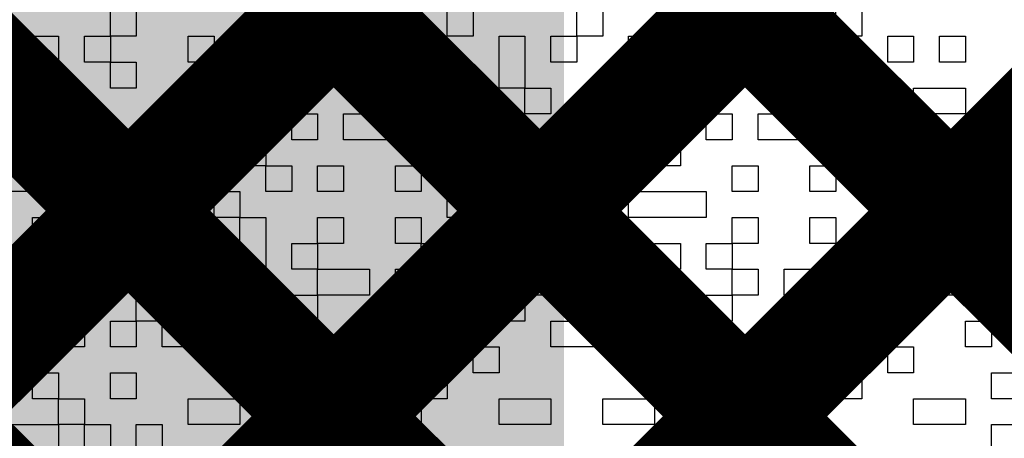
# Model space of a CAD drawing. Header units: millimetres. Extents: x 3.06 to 5.82, y 1.29 to 3.84.
# Tile 191 of 244: x 4.9706 to 5.0383, y 2.6431 to 2.6719. Entities that reach past the tile are written whole.
import ezdxf

# ---------------------------------------------------------------- set-up
doc = ezdxf.new("R2010")
doc.units = ezdxf.units.MM
doc.header["$MEASUREMENT"] = 0
for name, color, linetype in [('BottomLayer', 5, 'Continuous'), ('BottomOverlay', 54, 'Continuous'), ('TopLayer', 1, 'Continuous')]:
    doc.layers.add(name, color=color, linetype=linetype)

msp = doc.modelspace()

# ---------------------------------------------------------------- linework, layer by layer
at = {"layer": 'BottomLayer', "const_width": 0.008}
for points in [[(4.789, 2.497974), (5.156027, 2.865)], [(4.789, 2.469689), (5.184311, 2.865)], [(4.789, 2.441405), (5.212595, 2.865)], [(4.789, 2.413121), (5.240879, 2.865)], [(4.889546, 2.803776), (5.702, 1.991322)], [(4.873539, 2.791499), (5.702, 1.963038)], [(4.854232, 2.782522), (5.702, 1.934754)], [(4.830624, 2.777846), (5.596469, 2.012)]]:
    msp.add_lwpolyline(points, dxfattribs=at)
at = {"layer": 'BottomOverlay'}
for p, q in [((4.976817, 2.670735), (4.976817, 2.672517)), ((4.978599, 2.672517), (4.978599, 2.670735)), ((4.987508, 2.670735), (4.987508, 2.672517)), ((4.989289, 2.672517), (4.989289, 2.670735)), ((4.996416, 2.670735), (4.996416, 2.672517)), ((4.998198, 2.672517), (4.998198, 2.670735)), ((4.99998, 2.670735), (4.99998, 2.672517)), ((5.001761, 2.672517), (5.001761, 2.670735)), ((5.008888, 2.670735), (5.008888, 2.672517)), ((5.01067, 2.672517), (5.01067, 2.670735)), ((5.019579, 2.670735), (5.019579, 2.672517)), ((5.021361, 2.672517), (5.021361, 2.670735)), ((5.026706, 2.670735), (5.026706, 2.672517)), ((5.028487, 2.672517), (5.028487, 2.670735)), ((4.971472, 2.668954), (4.971472, 2.670735)), ((4.971472, 2.670735), (4.973254, 2.670735)), ((4.973254, 2.670735), (4.973254, 2.668954)), ((4.975035, 2.668954), (4.975035, 2.670735)), ((4.975035, 2.670735), (4.976817, 2.670735)), ((4.978599, 2.670735), (4.976817, 2.670735)), ((4.976817, 2.670735), (4.976817, 2.668954)), ((4.982162, 2.668954), (4.982162, 2.670735)), ((4.982162, 2.670735), (4.983944, 2.670735)), ((4.983944, 2.670735), (4.983944, 2.668954)), ((4.985726, 2.668954), (4.985726, 2.670735)), ((4.985726, 2.670735), (4.987508, 2.670735)), ((4.989289, 2.670735), (4.987508, 2.670735)), ((4.987508, 2.670735), (4.987508, 2.668954)), ((4.991071, 2.668954), (4.991071, 2.670735)), ((4.991071, 2.670735), (4.992853, 2.670735)), ((4.992853, 2.670735), (4.992853, 2.668954)), ((4.998198, 2.670735), (4.996416, 2.670735)), ((5.001761, 2.670735), (4.99998, 2.670735)), ((5.003543, 2.668954), (5.003543, 2.670735)), ((5.003543, 2.670735), (5.005325, 2.670735)), ((5.005325, 2.670735), (5.005325, 2.668954)), ((5.007107, 2.668954), (5.007107, 2.670735)), ((5.007107, 2.670735), (5.008888, 2.670735)), ((5.01067, 2.670735), (5.008888, 2.670735)), ((5.008888, 2.670735), (5.008888, 2.668954)), ((5.012452, 2.668954), (5.012452, 2.670735)), ((5.012452, 2.670735), (5.014234, 2.670735)), ((5.014234, 2.670735), (5.014234, 2.668954)), ((5.016015, 2.668954), (5.016015, 2.670735)), ((5.016015, 2.670735), (5.017797, 2.670735)), ((5.017797, 2.670735), (5.017797, 2.668954)), ((5.021361, 2.670735), (5.019579, 2.670735)), ((5.024924, 2.668954), (5.024924, 2.670735)), ((5.024924, 2.670735), (5.026706, 2.670735)), ((5.028487, 2.670735), (5.026706, 2.670735)), ((5.026706, 2.670735), (5.026706, 2.668954)), ((5.030269, 2.668954), (5.030269, 2.670735)), ((5.030269, 2.670735), (5.032051, 2.670735)), ((5.032051, 2.670735), (5.032051, 2.668954)), ((5.033833, 2.668954), (5.033833, 2.670735)), ((5.033833, 2.670735), (5.035614, 2.670735)), ((5.035614, 2.670735), (5.035614, 2.668954)), ((4.971472, 2.667172), (4.971472, 2.668954)), ((4.973254, 2.668954), (4.973254, 2.667172)), ((4.976817, 2.668954), (4.975035, 2.668954)), ((4.976817, 2.667172), (4.976817, 2.668954)), ((4.976817, 2.668954), (4.978599, 2.668954)), ((4.978599, 2.668954), (4.978599, 2.667172)), ((4.983944, 2.668954), (4.982162, 2.668954)), ((4.987508, 2.668954), (4.985726, 2.668954)), ((4.992853, 2.668954), (4.991071, 2.668954)), ((4.992853, 2.667172), (4.992853, 2.668954)), ((4.992853, 2.668954), (4.996416, 2.668954)), ((4.996416, 2.668954), (4.996416, 2.667172)), ((5.003543, 2.667172), (5.003543, 2.668954)), ((5.005325, 2.668954), (5.005325, 2.667172)), ((5.008888, 2.668954), (5.007107, 2.668954)), ((5.012452, 2.667172), (5.012452, 2.668954)), ((5.014234, 2.668954), (5.014234, 2.667172)), ((5.017797, 2.668954), (5.016015, 2.668954)), ((5.021361, 2.667172), (5.021361, 2.668954)), ((5.021361, 2.668954), (5.024924, 2.668954)), ((5.026706, 2.668954), (5.024924, 2.668954)), ((5.024924, 2.668954), (5.024924, 2.667172)), ((5.032051, 2.668954), (5.030269, 2.668954)), ((5.035614, 2.668954), (5.033833, 2.668954)), ((4.973254, 2.667172), (4.971472, 2.667172)), ((4.973254, 2.66539), (4.973254, 2.667172)), ((4.973254, 2.667172), (4.975035, 2.667172)), ((4.975035, 2.667172), (4.975035, 2.66539)), ((4.978599, 2.667172), (4.976817, 2.667172)), ((4.982162, 2.66539), (4.982162, 2.667172)), ((4.982162, 2.667172), (4.985726, 2.667172)), ((4.985726, 2.667172), (4.985726, 2.66539)), ((4.987508, 2.66539), (4.987508, 2.667172)), ((4.987508, 2.667172), (4.989289, 2.667172)), ((4.989289, 2.667172), (4.989289, 2.66539)), ((4.996416, 2.667172), (4.992853, 2.667172)), ((4.998198, 2.66539), (4.998198, 2.667172)), ((4.998198, 2.667172), (4.99998, 2.667172)), ((4.99998, 2.667172), (4.99998, 2.66539)), ((5.005325, 2.667172), (5.003543, 2.667172)), ((5.005325, 2.66539), (5.005325, 2.667172)), ((5.005325, 2.667172), (5.007107, 2.667172)), ((5.007107, 2.667172), (5.007107, 2.66539)), ((5.01067, 2.66539), (5.01067, 2.667172)), ((5.01067, 2.667172), (5.012452, 2.667172)), ((5.014234, 2.667172), (5.012452, 2.667172)), ((5.012452, 2.667172), (5.012452, 2.66539)), ((5.016015, 2.66539), (5.016015, 2.667172)), ((5.016015, 2.667172), (5.017797, 2.667172)), ((5.017797, 2.667172), (5.017797, 2.66539)), ((5.024924, 2.667172), (5.021361, 2.667172)), ((5.028487, 2.66539), (5.028487, 2.667172)), ((5.028487, 2.667172), (5.030269, 2.667172)), ((5.030269, 2.667172), (5.030269, 2.66539)), ((5.032051, 2.66539), (5.032051, 2.667172)), ((5.032051, 2.667172), (5.035614, 2.667172)), ((5.035614, 2.667172), (5.035614, 2.66539)), ((4.975035, 2.66539), (4.973254, 2.66539)), ((4.975035, 2.663609), (4.975035, 2.66539)), ((4.975035, 2.66539), (4.976817, 2.66539)), ((4.976817, 2.66539), (4.976817, 2.663609)), ((4.985726, 2.66539), (4.982162, 2.66539)), ((4.989289, 2.66539), (4.987508, 2.66539)), ((4.989289, 2.663609), (4.989289, 2.66539)), ((4.989289, 2.66539), (4.991071, 2.66539)), ((4.991071, 2.66539), (4.991071, 2.663609)), ((4.992853, 2.663609), (4.992853, 2.66539)), ((4.992853, 2.66539), (4.996416, 2.66539)), ((4.996416, 2.66539), (4.996416, 2.663609)), ((4.998198, 2.663609), (4.998198, 2.66539)), ((4.99998, 2.66539), (4.99998, 2.663609)), ((5.007107, 2.66539), (5.005325, 2.66539)), ((5.012452, 2.66539), (5.01067, 2.66539)), ((5.017797, 2.66539), (5.016015, 2.66539)), ((5.017797, 2.663609), (5.017797, 2.66539)), ((5.017797, 2.66539), (5.019579, 2.66539)), ((5.019579, 2.66539), (5.019579, 2.663609)), ((5.021361, 2.663609), (5.021361, 2.66539)), ((5.021361, 2.66539), (5.024924, 2.66539)), ((5.024924, 2.66539), (5.024924, 2.663609)), ((5.026706, 2.663609), (5.026706, 2.66539)), ((5.026706, 2.66539), (5.028487, 2.66539)), ((5.030269, 2.66539), (5.028487, 2.66539)), ((5.028487, 2.66539), (5.028487, 2.663609)), ((5.035614, 2.66539), (5.032051, 2.66539)), ((4.971472, 2.661827), (4.971472, 2.663609)), ((4.971472, 2.663609), (4.973254, 2.663609)), ((4.973254, 2.663609), (4.973254, 2.661827)), ((4.976817, 2.663609), (4.975035, 2.663609)), ((4.978599, 2.661827), (4.978599, 2.663609)), ((4.978599, 2.663609), (4.980381, 2.663609)), ((4.980381, 2.663609), (4.980381, 2.661827)), ((4.982162, 2.661827), (4.982162, 2.663609)), ((4.982162, 2.663609), (4.983944, 2.663609)), ((4.983944, 2.663609), (4.983944, 2.661827)), ((4.985726, 2.661827), (4.985726, 2.663609)), ((4.985726, 2.663609), (4.987508, 2.663609)), ((4.987508, 2.663609), (4.987508, 2.661827)), ((4.991071, 2.663609), (4.989289, 2.663609)), ((4.996416, 2.663609), (4.992853, 2.663609)), ((4.99998, 2.663609), (4.998198, 2.663609)), ((5.001761, 2.661827), (5.001761, 2.663609)), ((5.001761, 2.663609), (5.003543, 2.663609)), ((5.003543, 2.663609), (5.003543, 2.661827)), ((5.005325, 2.661827), (5.005325, 2.663609)), ((5.005325, 2.663609), (5.007107, 2.663609)), ((5.007107, 2.663609), (5.007107, 2.661827)), ((5.01067, 2.661827), (5.01067, 2.663609)), ((5.01067, 2.663609), (5.012452, 2.663609)), ((5.012452, 2.663609), (5.012452, 2.661827)), ((5.014234, 2.661827), (5.014234, 2.663609)), ((5.014234, 2.663609), (5.016015, 2.663609)), ((5.016015, 2.663609), (5.016015, 2.661827)), ((5.019579, 2.663609), (5.017797, 2.663609)), ((5.024924, 2.663609), (5.021361, 2.663609)), ((5.028487, 2.663609), (5.026706, 2.663609)), ((5.030269, 2.661827), (5.030269, 2.663609)), ((5.030269, 2.663609), (5.032051, 2.663609)), ((5.032051, 2.663609), (5.032051, 2.661827)), ((5.033833, 2.661827), (5.033833, 2.663609)), ((5.033833, 2.663609), (5.035614, 2.663609)), ((5.035614, 2.663609), (5.035614, 2.661827)), ((5.037396, 2.661827), (5.037396, 2.663609)), ((5.037396, 2.663609), (5.039178, 2.663609)), ((4.96969, 2.661827), (4.971472, 2.661827)), ((4.973254, 2.661827), (4.971472, 2.661827)), ((4.971472, 2.661827), (4.971472, 2.660045)), ((4.975035, 2.660045), (4.975035, 2.661827)), ((4.975035, 2.661827), (4.976817, 2.661827)), ((4.976817, 2.661827), (4.976817, 2.660045)), ((4.978599, 2.660045), (4.978599, 2.661827)), ((4.980381, 2.661827), (4.980381, 2.660045)), ((4.983944, 2.661827), (4.982162, 2.661827)), ((4.987508, 2.661827), (4.985726, 2.661827)), ((4.987508, 2.660045), (4.987508, 2.661827)), ((4.987508, 2.661827), (4.989289, 2.661827)), ((4.989289, 2.661827), (4.989289, 2.660045)), ((4.991071, 2.660045), (4.991071, 2.661827)), ((4.991071, 2.661827), (4.992853, 2.661827)), ((4.992853, 2.661827), (4.992853, 2.660045)), ((4.996416, 2.660045), (4.996416, 2.661827)), ((4.996416, 2.661827), (4.998198, 2.661827)), ((4.998198, 2.661827), (4.998198, 2.660045)), ((5.003543, 2.661827), (5.001761, 2.661827)), ((5.007107, 2.661827), (5.005325, 2.661827)), ((5.012452, 2.661827), (5.01067, 2.661827)), ((5.016015, 2.661827), (5.014234, 2.661827)), ((5.019579, 2.660045), (5.019579, 2.661827)), ((5.019579, 2.661827), (5.021361, 2.661827)), ((5.021361, 2.661827), (5.021361, 2.660045)), ((5.024924, 2.660045), (5.024924, 2.661827)), ((5.024924, 2.661827), (5.026706, 2.661827)), ((5.026706, 2.661827), (5.026706, 2.660045)), ((5.028487, 2.660045), (5.028487, 2.661827)), ((5.028487, 2.661827), (5.030269, 2.661827)), ((5.032051, 2.661827), (5.030269, 2.661827)), ((5.030269, 2.661827), (5.030269, 2.660045)), ((5.035614, 2.661827), (5.033833, 2.661827)), ((5.037396, 2.660045), (5.037396, 2.661827)), ((4.971472, 2.660045), (4.96969, 2.660045)), ((4.976817, 2.660045), (4.975035, 2.660045)), ((4.980381, 2.660045), (4.978599, 2.660045)), ((4.980381, 2.658263), (4.980381, 2.660045)), ((4.980381, 2.660045), (4.982162, 2.660045)), ((4.982162, 2.660045), (4.982162, 2.658263)), ((4.983944, 2.658263), (4.983944, 2.660045)), ((4.983944, 2.660045), (4.985726, 2.660045)), ((4.985726, 2.660045), (4.985726, 2.658263)), ((4.989289, 2.660045), (4.987508, 2.660045)), ((4.992853, 2.660045), (4.991071, 2.660045)), ((4.998198, 2.660045), (4.996416, 2.660045)), ((4.99998, 2.658263), (4.99998, 2.660045)), ((4.99998, 2.660045), (5.005325, 2.660045)), ((5.005325, 2.660045), (5.005325, 2.658263)), ((5.007107, 2.658263), (5.007107, 2.660045)), ((5.007107, 2.660045), (5.01067, 2.660045)), ((5.01067, 2.660045), (5.01067, 2.658263)), ((5.012452, 2.658263), (5.012452, 2.660045)), ((5.012452, 2.660045), (5.017797, 2.660045)), ((5.017797, 2.660045), (5.017797, 2.658263)), ((5.021361, 2.660045), (5.019579, 2.660045)), ((5.026706, 2.660045), (5.024924, 2.660045)), ((5.030269, 2.660045), (5.028487, 2.660045)), ((5.032051, 2.658263), (5.032051, 2.660045)), ((5.032051, 2.660045), (5.033833, 2.660045)), ((5.033833, 2.660045), (5.033833, 2.658263)), ((5.035614, 2.658263), (5.035614, 2.660045)), ((5.035614, 2.660045), (5.037396, 2.660045)), ((5.039178, 2.660045), (5.037396, 2.660045)), ((5.037396, 2.660045), (5.037396, 2.658263)), ((4.971472, 2.656482), (4.971472, 2.658263)), ((4.971472, 2.658263), (4.973254, 2.658263)), ((4.973254, 2.658263), (4.973254, 2.656482)), ((4.975035, 2.656482), (4.975035, 2.658263)), ((4.975035, 2.658263), (4.976817, 2.658263)), ((4.976817, 2.658263), (4.976817, 2.656482)), ((4.982162, 2.658263), (4.980381, 2.658263)), ((4.985726, 2.658263), (4.983944, 2.658263)), ((4.985726, 2.656482), (4.985726, 2.658263)), ((4.985726, 2.658263), (4.987508, 2.658263)), ((4.987508, 2.658263), (4.987508, 2.656482)), ((4.991071, 2.656482), (4.991071, 2.658263)), ((4.991071, 2.658263), (4.992853, 2.658263)), ((4.992853, 2.658263), (4.992853, 2.656482)), ((4.996416, 2.656482), (4.996416, 2.658263)), ((4.996416, 2.658263), (4.998198, 2.658263)), ((4.998198, 2.658263), (4.998198, 2.656482)), ((5.005325, 2.658263), (4.99998, 2.658263)), ((5.01067, 2.658263), (5.007107, 2.658263)), ((5.017797, 2.658263), (5.012452, 2.658263)), ((5.019579, 2.656482), (5.019579, 2.658263)), ((5.019579, 2.658263), (5.021361, 2.658263)), ((5.021361, 2.658263), (5.021361, 2.656482)), ((5.024924, 2.656482), (5.024924, 2.658263)), ((5.024924, 2.658263), (5.026706, 2.658263)), ((5.026706, 2.658263), (5.026706, 2.656482)), ((5.030269, 2.656482), (5.030269, 2.658263)), ((5.030269, 2.658263), (5.032051, 2.658263)), ((5.033833, 2.658263), (5.032051, 2.658263)), ((5.032051, 2.658263), (5.032051, 2.656482)), ((5.037396, 2.658263), (5.035614, 2.658263)), ((4.973254, 2.656482), (4.971472, 2.656482)), ((4.976817, 2.656482), (4.975035, 2.656482)), ((4.976817, 2.6547), (4.976817, 2.656482)), ((4.976817, 2.656482), (4.978599, 2.656482)), ((4.978599, 2.656482), (4.978599, 2.6547)), ((4.980381, 2.6547), (4.980381, 2.656482)), ((4.980381, 2.656482), (4.982162, 2.656482)), ((4.982162, 2.656482), (4.982162, 2.6547)), ((4.985726, 2.6547), (4.985726, 2.656482)), ((4.987508, 2.656482), (4.987508, 2.6547)), ((4.989289, 2.6547), (4.989289, 2.656482)), ((4.989289, 2.656482), (4.991071, 2.656482)), ((4.992853, 2.656482), (4.991071, 2.656482)), ((4.991071, 2.656482), (4.991071, 2.6547)), ((4.998198, 2.656482), (4.996416, 2.656482)), ((4.998198, 2.6547), (4.998198, 2.656482)), ((4.998198, 2.656482), (4.99998, 2.656482)), ((4.99998, 2.656482), (4.99998, 2.6547)), ((5.001761, 2.6547), (5.001761, 2.656482)), ((5.001761, 2.656482), (5.003543, 2.656482)), ((5.003543, 2.656482), (5.003543, 2.6547)), ((5.007107, 2.6547), (5.007107, 2.656482)), ((5.007107, 2.656482), (5.01067, 2.656482)), ((5.01067, 2.656482), (5.01067, 2.6547)), ((5.014234, 2.6547), (5.014234, 2.656482)), ((5.014234, 2.656482), (5.016015, 2.656482)), ((5.016015, 2.656482), (5.016015, 2.6547)), ((5.017797, 2.6547), (5.017797, 2.656482)), ((5.017797, 2.656482), (5.019579, 2.656482)), ((5.021361, 2.656482), (5.019579, 2.656482)), ((5.019579, 2.656482), (5.019579, 2.6547)), ((5.026706, 2.656482), (5.024924, 2.656482)), ((5.026706, 2.6547), (5.026706, 2.656482)), ((5.026706, 2.656482), (5.028487, 2.656482)), ((5.028487, 2.656482), (5.028487, 2.6547)), ((5.030269, 2.6547), (5.030269, 2.656482)), ((5.032051, 2.656482), (5.032051, 2.6547)), ((5.035614, 2.6547), (5.035614, 2.656482)), ((5.035614, 2.656482), (5.037396, 2.656482)), ((5.037396, 2.656482), (5.037396, 2.6547)), ((4.971472, 2.652918), (4.971472, 2.6547)), ((4.971472, 2.6547), (4.975035, 2.6547)), ((4.975035, 2.6547), (4.975035, 2.652918)), ((4.978599, 2.6547), (4.976817, 2.6547)), ((4.982162, 2.6547), (4.980381, 2.6547)), ((4.982162, 2.652918), (4.982162, 2.6547)), ((4.982162, 2.6547), (4.983944, 2.6547)), ((4.983944, 2.6547), (4.983944, 2.652918)), ((4.987508, 2.6547), (4.985726, 2.6547)), ((4.991071, 2.6547), (4.989289, 2.6547)), ((4.991071, 2.652918), (4.991071, 2.6547)), ((4.991071, 2.6547), (4.994635, 2.6547)), ((4.994635, 2.6547), (4.994635, 2.652918)), ((4.996416, 2.652918), (4.996416, 2.6547)), ((4.996416, 2.6547), (4.998198, 2.6547)), ((4.99998, 2.6547), (4.998198, 2.6547)), ((4.998198, 2.6547), (4.998198, 2.652918)), ((5.003543, 2.6547), (5.001761, 2.6547)), ((5.005325, 2.652918), (5.005325, 2.6547)), ((5.005325, 2.6547), (5.007107, 2.6547)), ((5.01067, 2.6547), (5.007107, 2.6547)), ((5.007107, 2.6547), (5.007107, 2.652918)), ((5.01067, 2.652918), (5.01067, 2.6547)), ((5.01067, 2.6547), (5.012452, 2.6547)), ((5.012452, 2.6547), (5.012452, 2.652918)), ((5.016015, 2.6547), (5.014234, 2.6547)), ((5.019579, 2.6547), (5.017797, 2.6547)), ((5.019579, 2.652918), (5.019579, 2.6547)), ((5.019579, 2.6547), (5.021361, 2.6547)), ((5.021361, 2.6547), (5.021361, 2.652918)), ((5.023142, 2.652918), (5.023142, 2.6547)), ((5.023142, 2.6547), (5.026706, 2.6547)), ((5.028487, 2.6547), (5.026706, 2.6547)), ((5.026706, 2.6547), (5.026706, 2.652918)), ((5.032051, 2.6547), (5.030269, 2.6547)), ((5.033833, 2.652918), (5.033833, 2.6547)), ((5.033833, 2.6547), (5.035614, 2.6547)), ((5.037396, 2.6547), (5.035614, 2.6547)), ((5.035614, 2.6547), (5.035614, 2.652918)), ((4.975035, 2.652918), (4.971472, 2.652918)), ((4.978599, 2.651136), (4.978599, 2.652918)), ((4.978599, 2.652918), (4.980381, 2.652918)), ((4.980381, 2.652918), (4.980381, 2.651136)), ((4.983944, 2.652918), (4.982162, 2.652918)), ((4.985726, 2.651136), (4.985726, 2.652918)), ((4.985726, 2.652918), (4.987508, 2.652918)), ((4.987508, 2.652918), (4.987508, 2.651136)), ((4.989289, 2.651136), (4.989289, 2.652918)), ((4.989289, 2.652918), (4.991071, 2.652918)), ((4.994635, 2.652918), (4.991071, 2.652918)), ((4.991071, 2.652918), (4.991071, 2.651136)), ((4.998198, 2.652918), (4.996416, 2.652918)), ((4.998198, 2.651136), (4.998198, 2.652918)), ((4.998198, 2.652918), (4.99998, 2.652918)), ((4.99998, 2.652918), (4.99998, 2.651136)), ((5.003543, 2.651136), (5.003543, 2.652918)), ((5.003543, 2.652918), (5.005325, 2.652918)), ((5.007107, 2.652918), (5.005325, 2.652918)), ((5.005325, 2.652918), (5.005325, 2.651136)), ((5.012452, 2.652918), (5.01067, 2.652918)), ((5.012452, 2.651136), (5.012452, 2.652918)), ((5.012452, 2.652918), (5.014234, 2.652918)), ((5.014234, 2.652918), (5.014234, 2.651136)), ((5.017797, 2.651136), (5.017797, 2.652918)), ((5.017797, 2.652918), (5.019579, 2.652918)), ((5.021361, 2.652918), (5.019579, 2.652918)), ((5.019579, 2.652918), (5.019579, 2.651136)), ((5.026706, 2.652918), (5.023142, 2.652918)), ((5.026706, 2.651136), (5.026706, 2.652918)), ((5.026706, 2.652918), (5.028487, 2.652918)), ((5.028487, 2.652918), (5.028487, 2.651136)), ((5.030269, 2.651136), (5.030269, 2.652918)), ((5.030269, 2.652918), (5.032051, 2.652918)), ((5.032051, 2.652918), (5.032051, 2.651136)), ((5.035614, 2.652918), (5.033833, 2.652918)), ((5.037396, 2.651136), (5.037396, 2.652918)), ((5.037396, 2.652918), (5.039178, 2.652918)), ((4.96969, 2.651136), (4.971472, 2.651136)), ((4.971472, 2.651136), (4.971472, 2.649355)), ((4.973254, 2.649355), (4.973254, 2.651136)), ((4.973254, 2.651136), (4.975035, 2.651136)), ((4.975035, 2.651136), (4.975035, 2.649355)), ((4.976817, 2.649355), (4.976817, 2.651136)), ((4.976817, 2.651136), (4.978599, 2.651136)), ((4.980381, 2.651136), (4.978599, 2.651136)), ((4.978599, 2.651136), (4.978599, 2.649355)), ((4.980381, 2.649355), (4.980381, 2.651136)), ((4.980381, 2.651136), (4.982162, 2.651136)), ((4.982162, 2.651136), (4.982162, 2.649355)), ((4.987508, 2.651136), (4.985726, 2.651136)), ((4.991071, 2.651136), (4.989289, 2.651136)), ((4.99998, 2.651136), (4.998198, 2.651136)), ((5.005325, 2.651136), (5.003543, 2.651136)), ((5.007107, 2.649355), (5.007107, 2.651136)), ((5.007107, 2.651136), (5.01067, 2.651136)), ((5.01067, 2.651136), (5.01067, 2.649355)), ((5.014234, 2.651136), (5.012452, 2.651136)), ((5.019579, 2.651136), (5.017797, 2.651136)), ((5.028487, 2.651136), (5.026706, 2.651136)), ((5.032051, 2.651136), (5.030269, 2.651136)), ((5.035614, 2.649355), (5.035614, 2.651136)), ((5.035614, 2.651136), (5.037396, 2.651136)), ((5.039178, 2.651136), (5.037396, 2.651136)), ((5.037396, 2.651136), (5.037396, 2.649355)), ((4.971472, 2.649355), (4.96969, 2.649355)), ((4.975035, 2.649355), (4.973254, 2.649355)), ((4.978599, 2.649355), (4.976817, 2.649355)), ((4.982162, 2.649355), (4.980381, 2.649355)), ((4.985726, 2.647573), (4.985726, 2.649355)), ((4.985726, 2.649355), (4.987508, 2.649355)), ((4.987508, 2.649355), (4.987508, 2.647573)), ((4.989289, 2.647573), (4.989289, 2.649355)), ((4.989289, 2.649355), (4.991071, 2.649355)), ((4.991071, 2.649355), (4.991071, 2.647573)), ((4.992853, 2.647573), (4.992853, 2.649355)), ((4.992853, 2.649355), (4.996416, 2.649355)), ((4.996416, 2.649355), (4.996416, 2.647573)), ((4.998198, 2.647573), (4.998198, 2.649355)), ((4.998198, 2.649355), (4.99998, 2.649355)), ((4.99998, 2.649355), (4.99998, 2.647573)), ((5.001761, 2.647573), (5.001761, 2.649355)), ((5.001761, 2.649355), (5.003543, 2.649355)), ((5.003543, 2.649355), (5.003543, 2.647573)), ((5.01067, 2.649355), (5.007107, 2.649355)), ((5.014234, 2.647573), (5.014234, 2.649355)), ((5.014234, 2.649355), (5.016015, 2.649355)), ((5.016015, 2.649355), (5.016015, 2.647573)), ((5.017797, 2.647573), (5.017797, 2.649355)), ((5.017797, 2.649355), (5.019579, 2.649355)), ((5.019579, 2.649355), (5.019579, 2.647573)), ((5.021361, 2.647573), (5.021361, 2.649355)), ((5.021361, 2.649355), (5.024924, 2.649355)), ((5.024924, 2.649355), (5.024924, 2.647573)), ((5.026706, 2.647573), (5.026706, 2.649355)), ((5.026706, 2.649355), (5.028487, 2.649355)), ((5.028487, 2.649355), (5.028487, 2.647573)), ((5.030269, 2.647573), (5.030269, 2.649355)), ((5.030269, 2.649355), (5.032051, 2.649355)), ((5.032051, 2.649355), (5.032051, 2.647573)), ((5.037396, 2.649355), (5.035614, 2.649355)), ((4.971472, 2.645791), (4.971472, 2.647573)), ((4.971472, 2.647573), (4.973254, 2.647573)), ((4.973254, 2.647573), (4.973254, 2.645791)), ((4.976817, 2.645791), (4.976817, 2.647573)), ((4.976817, 2.647573), (4.978599, 2.647573)), ((4.978599, 2.647573), (4.978599, 2.645791)), ((4.987508, 2.647573), (4.985726, 2.647573)), ((4.989289, 2.645791), (4.989289, 2.647573)), ((4.991071, 2.647573), (4.991071, 2.645791)), ((4.996416, 2.647573), (4.992853, 2.647573)), ((4.998198, 2.645791), (4.998198, 2.647573)), ((4.99998, 2.647573), (4.99998, 2.645791)), ((5.003543, 2.647573), (5.001761, 2.647573)), ((5.016015, 2.647573), (5.014234, 2.647573)), ((5.017797, 2.645791), (5.017797, 2.647573)), ((5.019579, 2.647573), (5.019579, 2.645791)), ((5.024924, 2.647573), (5.021361, 2.647573)), ((5.026706, 2.645791), (5.026706, 2.647573)), ((5.028487, 2.647573), (5.028487, 2.645791)), ((5.032051, 2.647573), (5.030269, 2.647573)), ((5.037396, 2.645791), (5.037396, 2.647573)), ((5.037396, 2.647573), (5.039178, 2.647573)), ((4.973254, 2.645791), (4.971472, 2.645791)), ((4.973254, 2.64401), (4.973254, 2.645791)), ((4.973254, 2.645791), (4.975035, 2.645791)), ((4.975035, 2.645791), (4.975035, 2.64401)), ((4.978599, 2.645791), (4.976817, 2.645791)), ((4.982162, 2.64401), (4.982162, 2.645791)), ((4.982162, 2.645791), (4.985726, 2.645791)), ((4.985726, 2.645791), (4.985726, 2.64401)), ((4.991071, 2.645791), (4.989289, 2.645791)), ((4.992853, 2.64401), (4.992853, 2.645791)), ((4.992853, 2.645791), (4.994635, 2.645791)), ((4.994635, 2.645791), (4.994635, 2.64401)), ((4.996416, 2.64401), (4.996416, 2.645791)), ((4.996416, 2.645791), (4.998198, 2.645791)), ((4.99998, 2.645791), (4.998198, 2.645791)), ((4.998198, 2.645791), (4.998198, 2.64401)), ((5.003543, 2.64401), (5.003543, 2.645791)), ((5.003543, 2.645791), (5.007107, 2.645791)), ((5.007107, 2.645791), (5.007107, 2.64401)), ((5.01067, 2.64401), (5.01067, 2.645791)), ((5.01067, 2.645791), (5.014234, 2.645791)), ((5.014234, 2.645791), (5.014234, 2.64401)), ((5.019579, 2.645791), (5.017797, 2.645791)), ((5.019579, 2.64401), (5.019579, 2.645791)), ((5.019579, 2.645791), (5.021361, 2.645791)), ((5.021361, 2.645791), (5.021361, 2.64401)), ((5.023142, 2.64401), (5.023142, 2.645791)), ((5.023142, 2.645791), (5.024924, 2.645791)), ((5.024924, 2.645791), (5.024924, 2.64401)), ((5.028487, 2.645791), (5.026706, 2.645791)), ((5.032051, 2.64401), (5.032051, 2.645791)), ((5.032051, 2.645791), (5.035614, 2.645791)), ((5.035614, 2.645791), (5.035614, 2.64401)), ((5.039178, 2.645791), (5.037396, 2.645791)), ((4.96969, 2.64401), (4.973254, 2.64401)), ((4.975035, 2.64401), (4.973254, 2.64401)), ((4.973254, 2.64401), (4.973254, 2.642228)), ((4.975035, 2.642228), (4.975035, 2.64401)), ((4.975035, 2.64401), (4.976817, 2.64401)), ((4.976817, 2.64401), (4.976817, 2.642228)), ((4.978599, 2.642228), (4.978599, 2.64401)), ((4.978599, 2.64401), (4.980381, 2.64401)), ((4.980381, 2.64401), (4.980381, 2.642228)), ((4.985726, 2.64401), (4.982162, 2.64401)), ((4.994635, 2.64401), (4.992853, 2.64401)), ((4.998198, 2.64401), (4.996416, 2.64401)), ((5.007107, 2.64401), (5.003543, 2.64401)), ((5.014234, 2.64401), (5.01067, 2.64401)), ((5.021361, 2.64401), (5.019579, 2.64401)), ((5.024924, 2.64401), (5.023142, 2.64401)), ((5.035614, 2.64401), (5.032051, 2.64401)), ((5.037396, 2.642228), (5.037396, 2.64401)), ((5.037396, 2.64401), (5.039178, 2.64401))]:
    msp.add_line(p, q, dxfattribs=at)
at = {"layer": 'TopLayer', "const_width": 0.008}
for points in [[(4.861038, 2.804), (5.146038, 2.519)], [(4.889322, 2.804), (5.174322, 2.519)], [(4.852202, 2.784552), (5.117754, 2.519)], [(4.810027, 2.519), (5.059286, 2.76826)], [(4.838311, 2.519), (5.087571, 2.76826)], [(4.840097, 2.768372), (5.089469, 2.519)], [(4.866595, 2.519), (5.115855, 2.76826)], [(4.894879, 2.519), (5.144139, 2.76826)]]:
    msp.add_lwpolyline(points, dxfattribs=at)
at = {"layer": 'TopLayer'}
for points in [[(4.979, 2.589), (5.008, 2.589), (4.979, 3.182), (5.008, 3.182)], [(4.344, 2.564), (5.008, 2.564), (4.344, 2.758), (5.008, 2.758)]]:
    msp.add_solid(points, dxfattribs=at)

doc.saveas('drawing.dxf')
